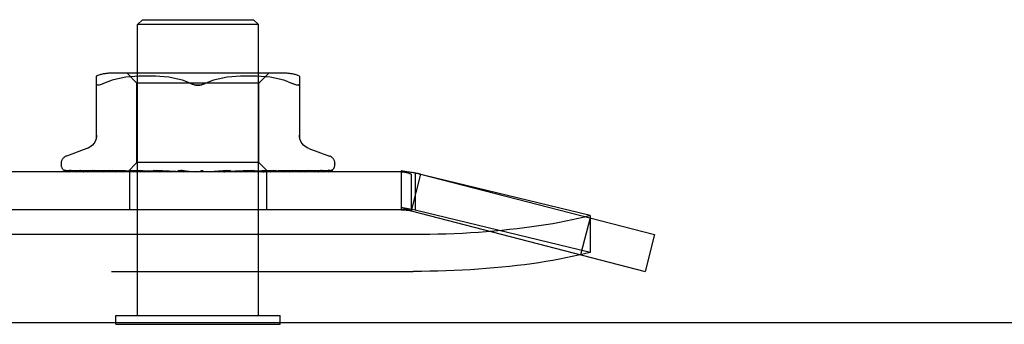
# Model space of a CAD drawing. Header units: inches. Extents: x 0 to 213, y 0 to 138.
# Tile 18 of 50: x 94.28 to 96.302, y 11.028 to 11.653. Entities that reach past the tile are written whole.
import ezdxf

# ---------------------------------------------------------------- set-up
doc = ezdxf.new("R2010")
doc.units = ezdxf.units.IN
doc.header["$LTSCALE"] = 11.736377
doc.header["$MEASUREMENT"] = 0
doc.linetypes.add('HIDDEN', pattern=[0.2, 0.1, -0.1])
doc.layers.get('0').update_dxf_attribs({"linetype": 'CONTINUOUS'})
doc.layers.add('DEFAULT_2', color=8, linetype='HIDDEN')

msp = doc.modelspace()

# ---------------------------------------------------------------- linework, layer by layer
at = {"color": 3, "linetype": 'Continuous'}
msp.add_line((54.7027, 11.032), (101.8427, 11.032), dxfattribs=at)
at = {"color": 7, "linetype": 'Continuous'}
for p, q in [((94.4777, 11.028), (94.4777, 11.032)), ((94.4777, 11.028), (94.8147, 11.028)), ((94.8147, 11.028), (94.8147, 11.032))]:
    msp.add_line(p, q, dxfattribs=at)
at = {"layer": 'DEFAULT_2', "color": 8, "linetype": 'HIDDEN'}
for p, q in [((94.5322, 11.653), (94.5222, 11.643)), ((94.5322, 11.653), (94.7602, 11.653)), ((94.7602, 11.653), (94.7702, 11.643)), ((94.7702, 11.643), (94.5222, 11.643)), ((94.5222, 11.046), (94.5222, 11.643)), ((94.7702, 11.046), (94.7702, 11.643)), ((94.4379, 11.4083), (94.4379, 11.5375)), ((94.461, 11.5257), (94.4525, 11.5221)), ((94.4698, 11.5288), (94.4609, 11.5257)), ((94.8258, 11.543), (94.4666, 11.543)), ((94.4792, 11.5313), (94.4698, 11.5288)), ((94.4887, 11.5333), (94.4791, 11.5313)), ((94.4983, 11.5348), (94.4887, 11.5333)), ((94.5076, 11.5359), (94.4982, 11.5348)), ((94.521, 11.523), (94.501, 11.543)), ((94.5166, 11.5367), (94.5076, 11.5359)), ((94.5252, 11.5372), (94.5165, 11.5367)), ((94.5336, 11.5374), (94.5251, 11.5372)), ((94.5419, 11.5375), (94.5334, 11.5374)), ((94.5503, 11.5374), (94.5417, 11.5375)), ((94.5589, 11.5372), (94.5501, 11.5374)), ((94.5678, 11.5367), (94.5587, 11.5372)), ((94.5769, 11.5359), (94.5676, 11.5367)), ((94.5862, 11.5348), (94.5767, 11.5359)), ((94.5956, 11.5333), (94.5861, 11.5348)), ((94.605, 11.5313), (94.5955, 11.5333)), ((94.6142, 11.5288), (94.6049, 11.5313)), ((94.6231, 11.5258), (94.6317, 11.5221)), ((94.6694, 11.5258), (94.6608, 11.5221)), ((94.6783, 11.5288), (94.6694, 11.5258)), ((94.6876, 11.5313), (94.6783, 11.5288)), ((94.697, 11.5333), (94.6875, 11.5313)), ((94.7064, 11.5348), (94.6969, 11.5333)), ((94.7158, 11.5359), (94.7063, 11.5348)), ((94.7249, 11.5367), (94.7156, 11.5359)), ((94.7338, 11.5372), (94.7247, 11.5367)), ((94.7423, 11.5374), (94.7336, 11.5372)), ((94.7507, 11.5375), (94.7422, 11.5374)), ((94.759, 11.5374), (94.7506, 11.5375)), ((94.7674, 11.5372), (94.7589, 11.5374)), ((94.776, 11.5367), (94.7673, 11.5372)), ((94.7715, 11.523), (94.7915, 11.543)), ((94.7849, 11.5359), (94.7759, 11.5367)), ((94.7943, 11.5348), (94.7848, 11.5359)), ((94.8038, 11.5333), (94.7942, 11.5348)), ((94.8134, 11.5313), (94.8038, 11.5333)), ((94.8227, 11.5288), (94.8133, 11.5313)), ((94.8316, 11.5257), (94.8227, 11.5288)), ((94.8315, 11.5257), (94.84, 11.5221)), ((94.8546, 11.5375), (94.8546, 11.4083)), ((94.7715, 11.523), (94.521, 11.523)), ((94.521, 11.36), (94.521, 11.523)), ((94.7715, 11.36), (94.7715, 11.523)), ((94.852, 11.5188), (94.853, 11.5192)), ((94.4182, 11.3886), (94.376, 11.3732)), ((94.8742, 11.3886), (94.9165, 11.3732)), ((94.365, 11.3575), (94.365, 11.3567)), ((94.3723, 11.3445), (94.373, 11.344)), ((94.5034, 11.3418), (94.3746, 11.3437)), ((94.5034, 11.3418), (94.3752, 11.3437)), ((94.5085, 11.3418), (94.3838, 11.3437)), ((94.3847, 11.3437), (94.3859, 11.343)), ((94.5087, 11.3418), (94.3856, 11.3437)), ((94.4026, 11.3437), (94.4021, 11.3437)), ((94.5186, 11.3418), (94.4025, 11.3437)), ((94.4054, 11.3437), (94.4049, 11.3437)), ((94.5189, 11.3418), (94.4054, 11.3437)), ((94.4301, 11.3437), (94.43, 11.3437)), ((94.5333, 11.3418), (94.4301, 11.3437)), ((94.4301, 11.3437), (94.4301, 11.3437)), ((94.434, 11.3437), (94.4339, 11.3437)), ((94.5337, 11.3418), (94.434, 11.3437)), ((94.4396, 11.3425), (94.4467, 11.3416)), ((94.5522, 11.3418), (94.4654, 11.3437)), ((94.4654, 11.3437), (94.4656, 11.3437)), ((94.5526, 11.3418), (94.4702, 11.3437)), ((94.502, 11.341), (94.521, 11.36)), ((94.5744, 11.3418), (94.5074, 11.3437)), ((94.5074, 11.3437), (94.5076, 11.3436)), ((94.5076, 11.3436), (94.5201, 11.3424)), ((94.5749, 11.3418), (94.5128, 11.3437)), ((94.5201, 11.3424), (94.5357, 11.341)), ((94.7715, 11.36), (94.521, 11.36)), ((94.5993, 11.3418), (94.5543, 11.3437)), ((94.5543, 11.3437), (94.5546, 11.3436)), ((94.5546, 11.3436), (94.5842, 11.341)), ((94.5998, 11.3418), (94.5603, 11.3437)), ((94.6348, 11.341), (94.6049, 11.3436)), ((94.6268, 11.3418), (94.622, 11.3423)), ((94.6515, 11.3418), (94.6525, 11.3426)), ((94.707, 11.3436), (94.6794, 11.3418)), ((94.7132, 11.3437), (94.68, 11.3418)), ((94.713, 11.3436), (94.6832, 11.341)), ((94.7564, 11.3437), (94.7054, 11.3418)), ((94.7622, 11.3437), (94.7059, 11.3418)), ((94.713, 11.3436), (94.7132, 11.3437)), ((94.8017, 11.3437), (94.7291, 11.3418)), ((94.8068, 11.3437), (94.7296, 11.3418)), ((94.7329, 11.341), (94.7619, 11.3436)), ((94.8413, 11.3437), (94.7498, 11.3418)), ((94.8456, 11.3437), (94.7502, 11.3418)), ((94.7619, 11.3436), (94.7622, 11.3437)), ((94.8738, 11.3437), (94.7668, 11.3418)), ((94.8772, 11.3437), (94.767, 11.3418)), ((94.7897, 11.3418), (94.7715, 11.36)), ((94.8981, 11.3437), (94.7793, 11.3418)), ((94.9004, 11.3437), (94.7795, 11.3418)), ((94.9145, 11.3437), (94.7871, 11.3418)), ((94.9188, 11.3437), (94.7897, 11.3418)), ((94.7946, 11.3425), (94.8066, 11.3436)), ((94.8066, 11.3436), (94.8068, 11.3437)), ((94.8313, 11.342), (94.8389, 11.3429)), ((94.8389, 11.3429), (94.8456, 11.3437)), ((94.8456, 11.3437), (94.8456, 11.3437)), ((94.8775, 11.3437), (94.8772, 11.3437)), ((94.9012, 11.3437), (94.9004, 11.3437)), ((94.9227, 11.3451), (94.923, 11.3453)), ((94.9275, 11.3575), (94.9275, 11.3567)), ((95.0919, 11.3381), (95.0637, 11.3431)), ((95.0837, 11.336), (95.0637, 11.3431)), ((95.0637, 11.3431), (95.0637, 11.263)), ((95.0637, 11.341), (85.1038, 11.341)), ((94.4467, 11.3416), (94.4523, 11.341)), ((94.5034, 11.3418), (94.5034, 11.3418)), ((94.5034, 11.3418), (94.5034, 11.3418)), ((94.5055, 11.341), (94.5085, 11.3418)), ((94.5057, 11.341), (94.5057, 11.263)), ((94.5087, 11.3418), (94.5085, 11.3418)), ((94.5085, 11.3418), (94.5086, 11.3418)), ((94.5141, 11.341), (94.5186, 11.3418)), ((94.5189, 11.3418), (94.5186, 11.3418)), ((94.5186, 11.3418), (94.5188, 11.3418)), ((94.5225, 11.341), (94.5188, 11.3418)), ((94.5274, 11.341), (94.5333, 11.3418)), ((94.5337, 11.3418), (94.5333, 11.3418)), ((94.5333, 11.3418), (94.5336, 11.3418)), ((94.5387, 11.341), (94.5336, 11.3418)), ((94.545, 11.341), (94.5521, 11.3418)), ((94.5526, 11.3418), (94.5521, 11.3418)), ((94.5522, 11.3418), (94.5525, 11.3418)), ((94.5589, 11.341), (94.5525, 11.3418)), ((94.5663, 11.341), (94.5743, 11.3418)), ((94.5745, 11.3418), (94.5743, 11.3418)), ((94.5744, 11.3418), (94.5747, 11.3418)), ((94.5749, 11.3418), (94.5745, 11.3418)), ((94.5822, 11.341), (94.5747, 11.3418)), ((94.5905, 11.341), (94.5991, 11.3418)), ((94.5998, 11.3418), (94.5991, 11.3418)), ((94.5993, 11.3418), (94.5996, 11.3418)), ((94.6078, 11.341), (94.5996, 11.3418)), ((94.6167, 11.341), (94.6256, 11.3418)), ((94.6439, 11.341), (94.6528, 11.3418)), ((94.6498, 11.341), (94.6501, 11.3412)), ((94.6622, 11.341), (94.6533, 11.3418)), ((94.6713, 11.341), (94.6798, 11.3418)), ((94.6794, 11.3418), (94.6803, 11.3418)), ((94.68, 11.3418), (94.6798, 11.3418)), ((94.6891, 11.341), (94.6803, 11.3418)), ((94.6977, 11.341), (94.7056, 11.3418)), ((94.7054, 11.3418), (94.7061, 11.3418)), ((94.7059, 11.3418), (94.7056, 11.3418)), ((94.7144, 11.341), (94.7061, 11.3418)), ((94.7223, 11.341), (94.7293, 11.3418)), ((94.7291, 11.3418), (94.7297, 11.3418)), ((94.7296, 11.3418), (94.7293, 11.3418)), ((94.7372, 11.341), (94.7297, 11.3418)), ((94.7441, 11.341), (94.7499, 11.3418)), ((94.7498, 11.3418), (94.7503, 11.3418)), ((94.7502, 11.3418), (94.7499, 11.3418)), ((94.7567, 11.341), (94.7503, 11.3418)), ((94.7624, 11.341), (94.7668, 11.3418)), ((94.767, 11.3418), (94.7668, 11.3418)), ((94.7668, 11.3418), (94.7671, 11.3418)), ((94.7723, 11.341), (94.7671, 11.3418)), ((94.7765, 11.341), (94.7793, 11.3418)), ((94.7795, 11.3418), (94.7793, 11.3418)), ((94.7793, 11.3418), (94.7795, 11.3418)), ((94.7833, 11.341), (94.7795, 11.3418)), ((94.7867, 11.341), (94.7867, 11.263)), ((94.7871, 11.3418), (94.7872, 11.3418)), ((94.7872, 11.3418), (94.7871, 11.3418)), ((94.7897, 11.3418), (94.7897, 11.3418)), ((94.7905, 11.341), (94.7897, 11.3418)), ((95.0837, 11.336), (95.0837, 11.2605)), ((95.1032, 11.336), (95.0837, 11.2605)), ((95.4514, 11.2511), (95.0919, 11.3381)), ((95.0919, 11.3381), (95.0919, 11.2625)), ((95.1032, 11.336), (95.5837, 11.212)), ((95.0637, 11.263), (85.1038, 11.263)), ((95.0919, 11.2625), (95.0637, 11.2675)), ((95.0837, 11.2605), (95.0637, 11.2675)), ((95.4514, 11.1756), (95.0919, 11.2625)), ((95.0837, 11.2605), (95.5643, 11.1365)), ((95.4513, 11.2462), (95.4318, 11.1707)), ((95.4514, 11.2511), (95.4514, 11.1756)), ((95.0882, 11.212), (85.0793, 11.212)), ((95.5837, 11.212), (95.5643, 11.1365)), ((85.0793, 11.1365), (95.0882, 11.1365)), ((94.4777, 11.046), (94.8147, 11.046)), ((94.4777, 11.032), (94.4777, 11.046)), ((94.8147, 11.032), (94.8147, 11.046))]:
    msp.add_line(p, q, dxfattribs=at)
for points in [[(94.6317, 11.5221), (94.6231, 11.5258), (94.6142, 11.5288)], [(94.4525, 11.5221), (94.4497, 11.5208), (94.4473, 11.5199), (94.4452, 11.5192), (94.4434, 11.5188), (94.4418, 11.5187), (94.4405, 11.5188), (94.4394, 11.5192), (94.4386, 11.5199), (94.4381, 11.5208), (94.4379, 11.5221)], [(94.6462, 11.5187), (94.6439, 11.5188), (94.6414, 11.519), (94.6389, 11.5195), (94.6365, 11.5202), (94.634, 11.5211), (94.6317, 11.5221)], [(94.6317, 11.5221), (94.6329, 11.5215), (94.6342, 11.521), (94.6356, 11.5205), (94.6371, 11.52)], [(94.6386, 11.5196), (94.6401, 11.5193), (94.6417, 11.519), (94.6432, 11.5188), (94.6447, 11.5187), (94.6462, 11.5187)], [(94.6608, 11.5221), (94.6584, 11.5211), (94.656, 11.5202), (94.6535, 11.5195), (94.6511, 11.519), (94.6486, 11.5188), (94.6462, 11.5187)], [(94.6462, 11.5187), (94.6481, 11.5187), (94.6501, 11.5189), (94.652, 11.5192), (94.6539, 11.5196)], [(94.6558, 11.5201), (94.6576, 11.5207), (94.6592, 11.5214), (94.6608, 11.5221)], [(94.852, 11.5188), (94.8507, 11.5187), (94.8491, 11.5188), (94.8473, 11.5192), (94.8452, 11.5199), (94.8427, 11.5208), (94.84, 11.5221)], [(94.8546, 11.5221), (94.8544, 11.5208), (94.8539, 11.5199), (94.853, 11.5192)], [(94.4379, 11.4162), (94.4377, 11.4125), (94.437, 11.4088), (94.4358, 11.4053), (94.4342, 11.4019), (94.4321, 11.3987), (94.4297, 11.3959), (94.4269, 11.3934), (94.4239, 11.3912), (94.4206, 11.3895), (94.4187, 11.3887)], [(94.8738, 11.3887), (94.8718, 11.3895), (94.8686, 11.3912), (94.8655, 11.3934), (94.8628, 11.3959), (94.8604, 11.3987), (94.8583, 11.4019), (94.8567, 11.4053), (94.8555, 11.4088), (94.8548, 11.4125), (94.8546, 11.4162)], [(94.3746, 11.3437), (94.374, 11.3437), (94.3734, 11.3438), (94.3728, 11.344), (94.3723, 11.3441), (94.3719, 11.3444)], [(94.3719, 11.3444), (94.3728, 11.3439), (94.3741, 11.3433), (94.3754, 11.3428), (94.3769, 11.3423), (94.3784, 11.3418), (94.3801, 11.3414), (94.3817, 11.341)], [(94.3752, 11.3437), (94.3748, 11.3437), (94.3742, 11.3438), (94.3736, 11.3439), (94.3732, 11.3441), (94.3728, 11.3442), (94.3725, 11.3444), (94.3723, 11.3445), (94.3723, 11.3445)], [(94.3723, 11.3445), (94.3723, 11.3445), (94.3723, 11.3445)], [(94.373, 11.344), (94.3733, 11.3437), (94.3737, 11.3434), (94.3742, 11.3432), (94.3747, 11.3429), (94.3752, 11.3426), (94.3757, 11.3422), (94.3763, 11.3419), (94.3769, 11.3416), (94.3776, 11.3414), (94.3782, 11.3411), (94.3785, 11.341)], [(94.3838, 11.3437), (94.3834, 11.3437), (94.3829, 11.3438), (94.3827, 11.3438)], [(94.3827, 11.3438), (94.3841, 11.3435), (94.3861, 11.343), (94.3882, 11.3426), (94.3904, 11.3421), (94.3926, 11.3417), (94.3949, 11.3413), (94.3966, 11.341)], [(94.3843, 11.3439), (94.3842, 11.3439), (94.3842, 11.3439), (94.3842, 11.3439), (94.3844, 11.3438), (94.3847, 11.3437)], [(94.3856, 11.3437), (94.3852, 11.3437), (94.3847, 11.3438), (94.3844, 11.3438), (94.3843, 11.3439)], [(94.3859, 11.343), (94.3864, 11.3427), (94.3869, 11.3424), (94.3875, 11.3422), (94.3881, 11.3419), (94.3887, 11.3416), (94.3893, 11.3413), (94.39, 11.3411), (94.3902, 11.341)], [(94.4021, 11.3437), (94.4041, 11.3434), (94.4069, 11.3429), (94.4097, 11.3425), (94.4126, 11.3421), (94.4155, 11.3417), (94.4185, 11.3413), (94.4204, 11.341)], [(94.4049, 11.3437), (94.4049, 11.3437), (94.405, 11.3437), (94.4052, 11.3436), (94.4055, 11.3435), (94.4059, 11.3433), (94.4064, 11.3431), (94.4076, 11.3425)], [(94.4076, 11.3425), (94.4083, 11.3422), (94.409, 11.3418), (94.4098, 11.3415), (94.4106, 11.3412), (94.4111, 11.341)], [(94.43, 11.3437), (94.4325, 11.3433), (94.4396, 11.3425)], [(94.4339, 11.3437), (94.4339, 11.3437), (94.4341, 11.3436), (94.4343, 11.3436), (94.4347, 11.3434), (94.4353, 11.3432), (94.4359, 11.343), (94.4365, 11.3427), (94.4372, 11.3423), (94.438, 11.342), (94.4388, 11.3416), (94.4397, 11.3413), (94.4404, 11.341)], [(94.4656, 11.3437), (94.4686, 11.3433), (94.4809, 11.342)], [(94.4702, 11.3437), (94.4704, 11.3436), (94.4707, 11.3436), (94.4711, 11.3435), (94.4717, 11.3433), (94.4723, 11.3431), (94.4729, 11.3428), (94.4736, 11.3425), (94.475, 11.3419)], [(94.4809, 11.342), (94.4849, 11.3416), (94.4912, 11.341)], [(94.5128, 11.3437), (94.5129, 11.3437), (94.5134, 11.3436), (94.5139, 11.3435), (94.5146, 11.3433), (94.5153, 11.3431), (94.516, 11.3428), (94.5167, 11.3424), (94.5174, 11.3421), (94.5182, 11.3417), (94.5189, 11.3414), (94.5197, 11.341)], [(94.5603, 11.3437), (94.5609, 11.3436), (94.5616, 11.3435), (94.5623, 11.3433), (94.563, 11.343), (94.5637, 11.3427), (94.5643, 11.3424), (94.5649, 11.3421), (94.5655, 11.3417), (94.5661, 11.3414), (94.5667, 11.3411), (94.5669, 11.341)], [(94.622, 11.3423), (94.614, 11.3433), (94.6113, 11.3436)], [(94.6113, 11.3436), (94.6117, 11.3436), (94.6123, 11.3434), (94.613, 11.3432), (94.6136, 11.3429), (94.6141, 11.3427), (94.6146, 11.3424), (94.615, 11.3421), (94.6154, 11.3419), (94.6157, 11.3416), (94.6161, 11.3414), (94.6165, 11.3411), (94.6167, 11.341)], [(94.6525, 11.3426), (94.6522, 11.3424), (94.6518, 11.3421), (94.6514, 11.3419), (94.651, 11.3416), (94.6506, 11.3414), (94.6501, 11.3412)], [(94.6515, 11.3417), (94.6516, 11.3418), (94.6516, 11.3419), (94.6517, 11.3419), (94.6517, 11.3419), (94.6518, 11.342), (94.6519, 11.3421), (94.6519, 11.3421), (94.652, 11.3422), (94.6521, 11.3423), (94.6522, 11.3424), (94.6523, 11.3424), (94.6525, 11.3425), (94.6525, 11.3426)], [(94.6525, 11.3426), (94.6529, 11.3428), (94.6533, 11.343), (94.6537, 11.3432), (94.6543, 11.3434), (94.6548, 11.3435), (94.6554, 11.3436), (94.656, 11.3437), (94.6566, 11.3436)], [(94.7009, 11.341), (94.7012, 11.3412), (94.7017, 11.3414), (94.7027, 11.342)], [(94.7027, 11.342), (94.7032, 11.3423), (94.7037, 11.3426), (94.7043, 11.3429), (94.7049, 11.3432), (94.7056, 11.3434), (94.7063, 11.3436), (94.7069, 11.3436), (94.7071, 11.3437)], [(94.7509, 11.3416), (94.7523, 11.3423), (94.753, 11.3427), (94.7537, 11.343), (94.7544, 11.3432), (94.7551, 11.3435), (94.7558, 11.3436), (94.7563, 11.3437), (94.7564, 11.3437)], [(94.7796, 11.341), (94.782, 11.3412), (94.7946, 11.3425)], [(94.7966, 11.3418), (94.7981, 11.3425), (94.7989, 11.3429), (94.7996, 11.3432), (94.8003, 11.3434), (94.8009, 11.3436), (94.8013, 11.3436), (94.8017, 11.3437)], [(94.8215, 11.341), (94.8237, 11.3413), (94.8313, 11.342)], [(94.8346, 11.341), (94.8351, 11.3412), (94.836, 11.3416), (94.8368, 11.3419), (94.8382, 11.3426)], [(94.8382, 11.3426), (94.8389, 11.3429), (94.8395, 11.3431), (94.8401, 11.3434), (94.8406, 11.3435), (94.841, 11.3436), (94.8412, 11.3437), (94.8413, 11.3437)], [(94.857, 11.341), (94.8591, 11.3413), (94.8623, 11.3416), (94.8656, 11.3421), (94.8688, 11.3425), (94.872, 11.3429), (94.8774, 11.3437)], [(94.8678, 11.341), (94.868, 11.3411), (94.8689, 11.3414), (94.8697, 11.3418), (94.8705, 11.3422), (94.8719, 11.3428)], [(94.8719, 11.3428), (94.8725, 11.3431), (94.873, 11.3433), (94.8735, 11.3435), (94.8737, 11.3436)], [(94.8737, 11.3436), (94.8738, 11.3436), (94.874, 11.3437), (94.874, 11.3437), (94.8739, 11.3437), (94.8738, 11.3437)], [(94.885, 11.341), (94.8869, 11.3413), (94.8895, 11.3417), (94.8921, 11.3421), (94.8946, 11.3425), (94.8971, 11.343), (94.8995, 11.3434), (94.9012, 11.3437)], [(94.893, 11.341), (94.8936, 11.3412), (94.8943, 11.3415), (94.895, 11.3418), (94.8957, 11.3421), (94.8963, 11.3425), (94.8969, 11.3428), (94.8979, 11.3433)], [(94.8979, 11.3433), (94.8984, 11.3435), (94.8987, 11.3437), (94.8989, 11.3438), (94.899, 11.3438)], [(94.899, 11.3438), (94.899, 11.3438), (94.899, 11.3438), (94.8988, 11.3437), (94.8984, 11.3437), (94.8981, 11.3437)], [(94.9045, 11.341), (94.9061, 11.3413), (94.9081, 11.3417), (94.91, 11.3422), (94.9117, 11.3426), (94.9135, 11.3431), (94.9151, 11.3436), (94.9162, 11.344)], [(94.9093, 11.341), (94.91, 11.3413), (94.9107, 11.3416), (94.9114, 11.3419), (94.912, 11.3422), (94.9126, 11.3425), (94.9132, 11.3428), (94.9137, 11.3431), (94.9142, 11.3434), (94.915, 11.3439)], [(94.9153, 11.3441), (94.9153, 11.3441), (94.9153, 11.3441), (94.9152, 11.3441), (94.915, 11.344), (94.9146, 11.3438), (94.9142, 11.3437), (94.9137, 11.3437), (94.9133, 11.3437)], [(94.9162, 11.344), (94.9161, 11.3439), (94.9156, 11.3438), (94.915, 11.3437), (94.9145, 11.3437)], [(94.9148, 11.341), (94.9163, 11.3415), (94.9176, 11.3419), (94.9188, 11.3425), (94.92, 11.3431), (94.9212, 11.3438), (94.9223, 11.3446), (94.9231, 11.3455)], [(94.915, 11.3439), (94.9152, 11.344), (94.9153, 11.3441)], [(94.9163, 11.341), (94.9166, 11.3411), (94.917, 11.3413), (94.9175, 11.3415), (94.9179, 11.3417), (94.9182, 11.3419), (94.9186, 11.3421), (94.919, 11.3423), (94.9193, 11.3425), (94.9197, 11.3427), (94.92, 11.3429), (94.9203, 11.3431), (94.9206, 11.3433), (94.9209, 11.3435), (94.9211, 11.3437), (94.9214, 11.3439), (94.9216, 11.3441), (94.9219, 11.3443), (94.9221, 11.3445), (94.9223, 11.3446), (94.9224, 11.3448), (94.9226, 11.345), (94.9227, 11.3451)], [(94.923, 11.3453), (94.923, 11.3453), (94.923, 11.3453), (94.9229, 11.3453), (94.9228, 11.3452), (94.9226, 11.345), (94.9224, 11.3449), (94.9222, 11.3447), (94.922, 11.3446), (94.9217, 11.3444), (94.9215, 11.3443), (94.9212, 11.3442), (94.9209, 11.3441), (94.9206, 11.344), (94.9203, 11.3439), (94.92, 11.3438), (94.9196, 11.3437), (94.9193, 11.3437), (94.919, 11.3437), (94.9188, 11.3437)], [(94.374, 11.3419), (94.3742, 11.3418), (94.3751, 11.3414), (94.376, 11.341)], [(94.475, 11.3419), (94.4758, 11.3415), (94.4766, 11.3412), (94.4771, 11.341)], [(94.5021, 11.341), (94.5023, 11.3412), (94.5027, 11.3414), (94.503, 11.3416), (94.5034, 11.3418)], [(94.5024, 11.341), (94.5027, 11.3413), (94.5029, 11.3415), (94.5031, 11.3417), (94.5033, 11.3418), (94.5034, 11.3418), (94.5034, 11.3418)], [(94.503, 11.341), (94.5032, 11.3413), (94.5034, 11.3415), (94.5034, 11.3417), (94.5035, 11.3418), (94.5035, 11.3418), (94.5034, 11.3418)], [(94.5038, 11.341), (94.5037, 11.3412), (94.5035, 11.3414), (94.5035, 11.3416), (94.5034, 11.3418)], [(94.5069, 11.341), (94.5073, 11.3413), (94.5077, 11.3415), (94.508, 11.3417), (94.5083, 11.3418), (94.5085, 11.3418), (94.5085, 11.3418)], [(94.5107, 11.341), (94.5101, 11.3412), (94.5096, 11.3414), (94.5091, 11.3416), (94.5086, 11.3418)], [(94.5088, 11.341), (94.5089, 11.3413), (94.5089, 11.3415), (94.5089, 11.3417), (94.5088, 11.3418), (94.5087, 11.3418)], [(94.5165, 11.341), (94.517, 11.3413), (94.5175, 11.3415), (94.5179, 11.3417), (94.5182, 11.3418), (94.5186, 11.3418), (94.5186, 11.3418)], [(94.5196, 11.341), (94.5196, 11.3413), (94.5195, 11.3415), (94.5193, 11.3417), (94.5191, 11.3418), (94.5189, 11.3418)], [(94.5308, 11.341), (94.5314, 11.3413), (94.5319, 11.3415), (94.5324, 11.3417), (94.5328, 11.3418), (94.5333, 11.3418), (94.5333, 11.3418)], [(94.5349, 11.341), (94.5348, 11.3413), (94.5346, 11.3415), (94.5343, 11.3417), (94.534, 11.3418), (94.5337, 11.3418)], [(94.5493, 11.341), (94.5499, 11.3413), (94.5505, 11.3415), (94.551, 11.3417), (94.5515, 11.3418), (94.552, 11.3418), (94.5522, 11.3418)], [(94.5543, 11.341), (94.5541, 11.3413), (94.5538, 11.3415), (94.5534, 11.3417), (94.553, 11.3418), (94.5526, 11.3418)], [(94.5712, 11.341), (94.5719, 11.3413), (94.5725, 11.3415), (94.5731, 11.3417), (94.5737, 11.3418), (94.5742, 11.3418), (94.5744, 11.3418)], [(94.577, 11.341), (94.5767, 11.3413), (94.5763, 11.3415), (94.5759, 11.3416), (94.5755, 11.3417), (94.575, 11.3418), (94.5749, 11.3418)], [(94.5959, 11.341), (94.5965, 11.3413), (94.5972, 11.3415), (94.5978, 11.3417), (94.5984, 11.3418), (94.599, 11.3418), (94.5993, 11.3418)], [(94.6022, 11.341), (94.6018, 11.3413), (94.6013, 11.3415), (94.6008, 11.3417), (94.6002, 11.3418), (94.5998, 11.3418)], [(94.6224, 11.341), (94.623, 11.3413), (94.6236, 11.3415), (94.6242, 11.3417), (94.6249, 11.3418), (94.6255, 11.3418), (94.6261, 11.3418)], [(94.6268, 11.3418), (94.6262, 11.3418), (94.6256, 11.3418)], [(94.629, 11.341), (94.6285, 11.3413), (94.6279, 11.3415), (94.6274, 11.3417), (94.6268, 11.3418)], [(94.6501, 11.3412), (94.6503, 11.3413), (94.6509, 11.3415), (94.6515, 11.3417), (94.6521, 11.3418), (94.6527, 11.3418), (94.6533, 11.3418)], [(94.6506, 11.341), (94.6508, 11.3412), (94.651, 11.3413), (94.6512, 11.3415), (94.6513, 11.3416), (94.6514, 11.3417), (94.6515, 11.3417)], [(94.6564, 11.341), (94.6559, 11.3413), (94.6553, 11.3415), (94.6547, 11.3417), (94.654, 11.3418), (94.6534, 11.3418), (94.6528, 11.3418)], [(94.677, 11.341), (94.6775, 11.3413), (94.678, 11.3415), (94.6786, 11.3417), (94.6791, 11.3418), (94.6794, 11.3418)], [(94.6835, 11.341), (94.6829, 11.3413), (94.6823, 11.3415), (94.6816, 11.3417), (94.681, 11.3418), (94.6804, 11.3418), (94.68, 11.3418)], [(94.7031, 11.341), (94.7035, 11.3413), (94.704, 11.3415), (94.7045, 11.3417), (94.705, 11.3418), (94.7054, 11.3418)], [(94.7092, 11.341), (94.7086, 11.3413), (94.7079, 11.3415), (94.7073, 11.3417), (94.7067, 11.3418), (94.7062, 11.3418), (94.7059, 11.3418)], [(94.7272, 11.341), (94.7275, 11.3413), (94.7278, 11.3415), (94.7282, 11.3417), (94.7287, 11.3418), (94.7291, 11.3418)], [(94.7326, 11.341), (94.732, 11.3413), (94.7314, 11.3415), (94.7308, 11.3417), (94.7303, 11.3418), (94.7297, 11.3418), (94.7296, 11.3418)], [(94.7483, 11.341), (94.7485, 11.3413), (94.7488, 11.3415), (94.7491, 11.3417), (94.7494, 11.3418), (94.7498, 11.3418)], [(94.7496, 11.341), (94.7503, 11.3413), (94.7509, 11.3416)], [(94.7529, 11.341), (94.7523, 11.3413), (94.7518, 11.3415), (94.7513, 11.3417), (94.7508, 11.3418), (94.7503, 11.3418), (94.7502, 11.3418)], [(94.7658, 11.341), (94.7658, 11.3413), (94.766, 11.3415), (94.7662, 11.3417), (94.7664, 11.3418), (94.7668, 11.3418)], [(94.7694, 11.341), (94.7688, 11.3413), (94.7683, 11.3415), (94.7679, 11.3417), (94.7675, 11.3418), (94.7671, 11.3418), (94.767, 11.3418)], [(94.7789, 11.341), (94.7788, 11.3413), (94.7789, 11.3415), (94.779, 11.3417), (94.7791, 11.3418), (94.7793, 11.3418)], [(94.7814, 11.341), (94.7809, 11.3413), (94.7805, 11.3415), (94.7801, 11.3417), (94.7798, 11.3418), (94.7796, 11.3418), (94.7795, 11.3418)], [(94.7859, 11.341), (94.7862, 11.3412), (94.7865, 11.3414), (94.7868, 11.3416), (94.7871, 11.3418)], [(94.7872, 11.341), (94.7871, 11.3413), (94.787, 11.3415), (94.7869, 11.3417), (94.787, 11.3418), (94.7871, 11.3418)], [(94.7893, 11.341), (94.7888, 11.3412), (94.7883, 11.3414), (94.7878, 11.3416), (94.7872, 11.3418)], [(94.7885, 11.341), (94.7881, 11.3413), (94.7878, 11.3415), (94.7875, 11.3417), (94.7873, 11.3418), (94.7872, 11.3418), (94.7872, 11.3418)], [(94.7902, 11.341), (94.7901, 11.3412), (94.79, 11.3414), (94.7899, 11.3416), (94.7897, 11.3418)], [(94.7947, 11.341), (94.7949, 11.3411), (94.7957, 11.3414), (94.7966, 11.3418)], [(95.0637, 11.341), (95.067, 11.3409), (95.0703, 11.3405), (95.0737, 11.3398), (95.077, 11.3388), (95.0803, 11.3375), (95.0837, 11.336)], [(95.0637, 11.263), (95.067, 11.263), (95.0703, 11.2627), (95.0737, 11.2624), (95.077, 11.2619), (95.0803, 11.2613), (95.0837, 11.2605)], [(95.4514, 11.2511), (95.4396, 11.2481), (95.4273, 11.2451), (95.4147, 11.2423), (95.4017, 11.2396), (95.3883, 11.237), (95.3746, 11.2345), (95.3605, 11.2322), (95.3462, 11.2299), (95.3315, 11.2278), (95.3166, 11.2258), (95.3014, 11.2239), (95.2859, 11.2222), (95.2703, 11.2206), (95.2544, 11.2191), (95.2383, 11.2178), (95.2221, 11.2166), (95.2057, 11.2155), (95.1891, 11.2146), (95.1725, 11.2138), (95.1557, 11.2132), (95.1389, 11.2127), (95.122, 11.2123), (95.1051, 11.2121), (95.0882, 11.212)], [(95.4514, 11.1756), (95.4396, 11.1725), (95.4273, 11.1696), (95.4147, 11.1668), (95.4017, 11.1641), (95.3883, 11.1615), (95.3746, 11.159), (95.3605, 11.1566), (95.3462, 11.1544), (95.3315, 11.1523), (95.3166, 11.1503), (95.3014, 11.1484), (95.2859, 11.1467), (95.2703, 11.1451), (95.2544, 11.1436), (95.2383, 11.1423), (95.2221, 11.1411), (95.2057, 11.14), (95.1891, 11.1391), (95.1725, 11.1383), (95.1557, 11.1376), (95.1389, 11.1371), (95.122, 11.1368), (95.1051, 11.1366), (95.0882, 11.1365)]]:
    msp.add_lwpolyline(points, dxfattribs=at)
for centre, radius, start, end in [((94.4666, 11.4655), 0.0776, 90, 112.0761), ((94.8258, 11.4655), 0.0776, 67.9239, 90), ((94.3817, 11.3575), 0.0167, 110, 180), ((94.9108, 11.3575), 0.0167, 0, 70), ((94.3817, 11.3567), 0.0167, 180, 242.8512), ((94.9108, 11.3567), 0.0167, 317.7647, 360), ((95.0637, 11.183), 0.158, 75.5332, 90), ((95.0637, 11.183), 0.08, 75.5332, 90)]:
    msp.add_arc(centre, radius, start, end, dxfattribs=at)

doc.saveas('drawing.dxf')
